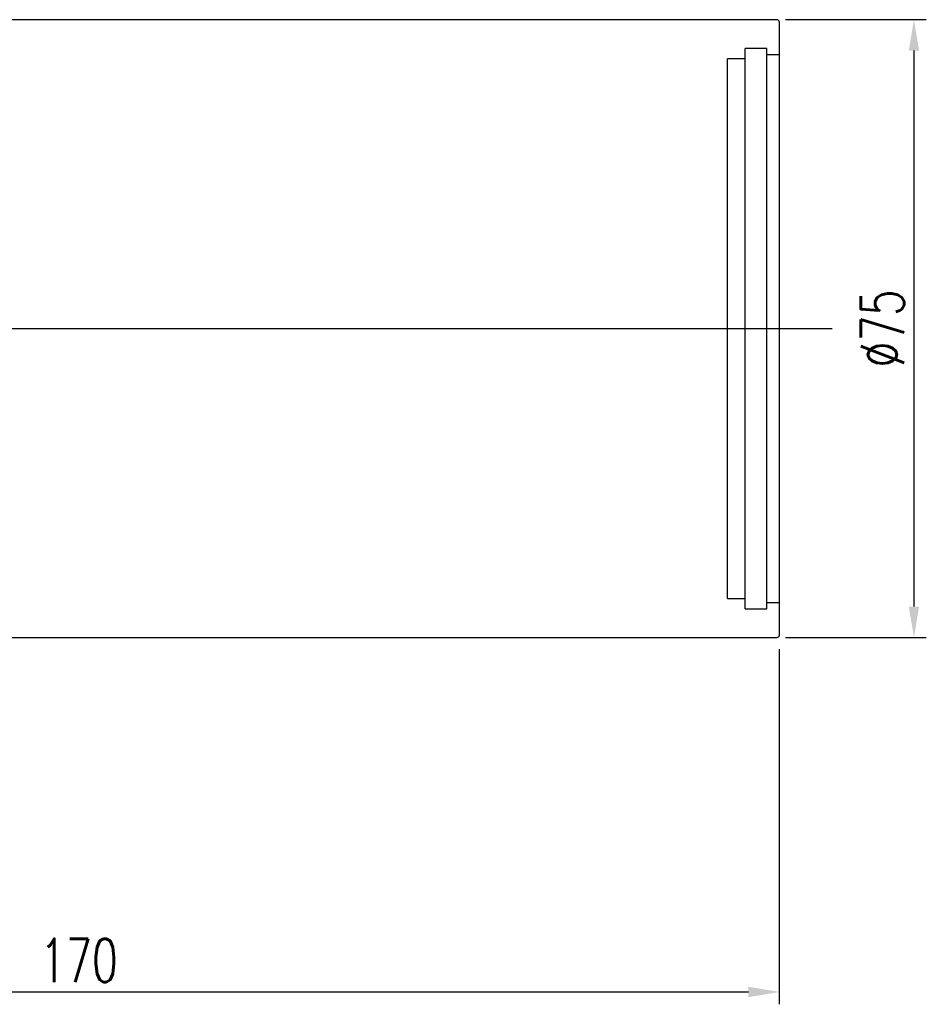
# Model space of a CAD drawing. Extents: x -381 to 2037, y -503 to 705.
# Tile 55 of 55: x -127 to -17, y -21 to 99. Entities that reach past the tile are written whole.
import ezdxf
from ezdxf.lldxf.tags import DXFTag

# ---------------------------------------------------------------- set-up
doc = ezdxf.new("R2010")
doc.units = 0
doc.header["$LTSCALE"] = 2
doc.header["$MEASUREMENT"] = 0
for name, color, linetype in [('CHA', 7, 'Continuous'), ('CL', 1, 'CENTER'), ('HID', 2, 'DASHED'), ('OUT', 3, 'Continuous')]:
    doc.layers.add(name, color=color, linetype=linetype)
doc.styles.add('DIM-7', font='SIMPLEX.shx', dxfattribs={"width": 0.7, "bigfont": 'chineset.shx'})
tags = doc.linetypes.add('CENTER', pattern=[2, 1.25, -0.25, 0.25, -0.25]).pattern_tags.tags
tags[10:11] = [DXFTag(74, 4), DXFTag(75, 0), DXFTag(340, '0'), DXFTag(46, 0.0), DXFTag(50, 0.0), DXFTag(44, 0.0), DXFTag(45, 0.0)]
tags[8:9] = [DXFTag(74, 4), DXFTag(75, 0), DXFTag(340, '0'), DXFTag(46, 0.0), DXFTag(50, 0.0), DXFTag(44, 0.0), DXFTag(45, 0.0)]
tags[6:7] = [DXFTag(74, 4), DXFTag(75, 0), DXFTag(340, '0'), DXFTag(46, 0.0), DXFTag(50, 0.0), DXFTag(44, 0.0), DXFTag(45, 0.0)]
tags[4:5] = [DXFTag(74, 4), DXFTag(75, 0), DXFTag(340, '0'), DXFTag(46, 0.0), DXFTag(50, 0.0), DXFTag(44, 0.0), DXFTag(45, 0.0)]
tags = doc.linetypes.add('DASHED', pattern=[0.75, 0.5, -0.25]).pattern_tags.tags
tags[6:7] = [DXFTag(74, 4), DXFTag(75, 0), DXFTag(340, '0'), DXFTag(46, 0.0), DXFTag(50, 0.0), DXFTag(44, 0.0), DXFTag(45, 0.0)]
tags[4:5] = [DXFTag(74, 4), DXFTag(75, 0), DXFTag(340, '0'), DXFTag(46, 0.0), DXFTag(50, 0.0), DXFTag(44, 0.0), DXFTag(45, 0.0)]
doc.dimstyles.new('CNS', dxfattribs={"dimtxt": 3.5, "dimasz": 2.5, "dimexe": 1, "dimexo": 1.5, "dimgap": 0.09, "dimtad": 0, "dimdsep": 46, "dimtxsty": 'DIM-7', "dimcen": 0.09, "dimclrd": 1, "dimclre": 1, "dimclrt": 4, "dimadec": 0, "dimazin": 0, "dimtfac": 1, "dimtix": 1, "dimtmove": 2, "dimatfit": 3, "dimfxl": 1, "dimtvp": 0.971429, "dimtolj": 1, "dimarcsym": 0})

# ---------------------------------------------------------------- blocks, each defined once
blk = doc.blocks.new('*D10')
at = {"layer": 'CHA', "lineweight": -2, "transparency": 16777216}
for p, q in [((-204.71, 21.68), (-204.71, -20.9)), ((-34.71, 22.23), (-34.71, -20.9)), ((-200.96, -19.4), (-38.46, -19.4))]:
    blk.add_line(p, q, dxfattribs=at)
at = {"layer": 'CHA', "transparency": 16777216}
for points in [[(-200.96, -18.77), (-200.96, -20.02), (-204.71, -19.4)], [(-38.46, -18.77), (-38.46, -20.02), (-34.71, -19.4)]]:
    blk.add_solid(points, dxfattribs=at)
at = {"layer": 'DEFPOINTS', "color": 0, "transparency": 16777216}
for p in [(-204.71, 23.93), (-34.71, 24.48), (-34.71, -19.4)]:
    blk.add_point(p, dxfattribs=at)
at = {"layer": 'CHA', "transparency": 16777216, "insert": (-119.71, -15.57), "char_height": 5.25, "attachment_point": 5, "style": 'DIM-7'}
blk.add_mtext('\\A1;170', dxfattribs=at)
blk = doc.blocks.new('*D13')
at = {"layer": 'CHA', "lineweight": -2, "transparency": 16777216}
for p, q in [((-33.96, 98.63), (-16.87, 98.63)), ((-18.37, 94.88), (-18.37, 27.38)), ((-33.96, 23.63), (-16.87, 23.63))]:
    blk.add_line(p, q, dxfattribs=at)
at = {"layer": 'CHA', "transparency": 16777216}
for points in [[(-19, 94.88), (-17.75, 94.88), (-18.37, 98.63)], [(-19, 27.38), (-17.75, 27.38), (-18.37, 23.63)]]:
    blk.add_solid(points, dxfattribs=at)
at = {"layer": 'DEFPOINTS', "color": 0, "transparency": 16777216}
for p in [(-36.21, 98.63), (-36.21, 23.63), (-18.37, 23.63)]:
    blk.add_point(p, dxfattribs=at)
at = {"layer": 'CHA', "transparency": 16777216, "insert": (-22.2, 61.13), "char_height": 5.25, "attachment_point": 5, "rotation": 90, "style": 'DIM-7'}
blk.add_mtext('\\A1;%%C75', dxfattribs=at)

msp = doc.modelspace()

# ---------------------------------------------------------------- linework, layer by layer
at = {"layer": 'CL', "color": 0, "ltscale": 5}
msp.add_line((-206.432, 61.127), (-28.296, 61.127), dxfattribs=at)
at = {"layer": 'HID', "color": 0, "ltscale": 2.154286}
for p, q in [((-36.209, 95.127), (-38.859, 95.127)), ((-38.859, 27.127), (-38.859, 95.127)), ((-36.209, 27.127), (-36.209, 95.127)), ((-38.859, 93.877), (-41.009, 93.877)), ((-41.009, 28.377), (-41.009, 93.877)), ((-34.709, 94.377), (-36.209, 94.377)), ((-41.009, 28.377), (-38.859, 28.377)), ((-36.209, 27.877), (-34.709, 27.877)), ((-38.859, 27.127), (-36.209, 27.127))]:
    msp.add_line(p, q, dxfattribs=at)
at = {"layer": 'OUT', "color": 0}
for p, q in [((-35.009, 98.627), (-176.209, 98.627)), ((-34.709, 23.927), (-34.709, 98.327)), ((-176.209, 23.627), (-35.009, 23.627))]:
    msp.add_line(p, q, dxfattribs=at)
for centre, start, end in [((-35.009, 98.327), 0, 90), ((-35.009, 23.927), 270, 0)]:
    msp.add_arc(centre, 0.3, start, end, dxfattribs=at)

# ---------------------------------------------------------------- dimensions: what is measured, and where the dimension line sits
at = {"layer": 'CHA', "color": 0}
dim = msp.add_linear_dim(base=(-18.373, 23.627), p1=(-36.209, 98.627), p2=(-36.209, 23.627), angle=90, text='%%C<>', dimstyle='CNS', override={"dimscale": 1.5, "dimgap": 0.8, "dimtad": 1, "dimclrd": 256, "dimclre": 256, "dimclrt": 256, "dimtix": 0, "dimtmove": 0}, dxfattribs=at)
dim.commit()
dim.dimension.update_dxf_attribs({"geometry": '*D13', "text_midpoint": (-22.198, 61.127)})
dim = msp.add_linear_dim(base=(-34.709, -19.398), p1=(-204.709, 23.927), p2=(-34.709, 24.478), dimstyle='CNS', override={"dimscale": 1.5, "dimgap": 0.8, "dimtad": 1, "dimclrd": 256, "dimclre": 256, "dimclrt": 256, "dimtix": 0, "dimtmove": 0}, dxfattribs=at)
dim.commit()
dim.dimension.update_dxf_attribs({"geometry": '*D10', "text_midpoint": (-119.709, -15.573)})

doc.saveas('drawing.dxf')
